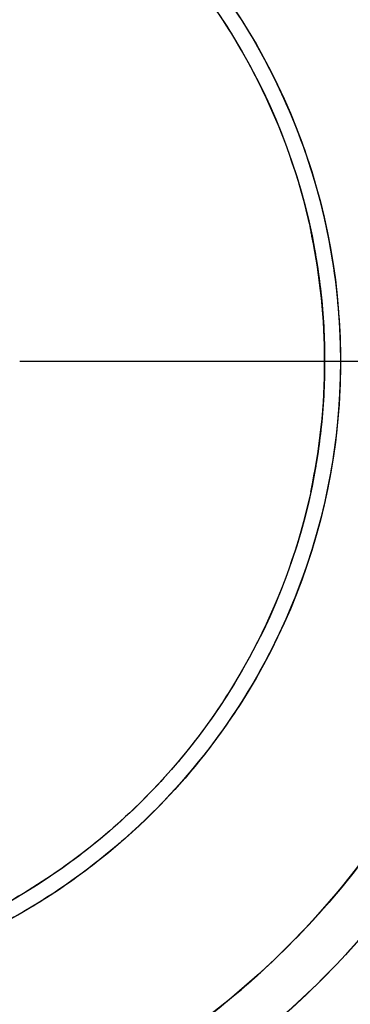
# Model space of a CAD drawing. Header units: inches. Extents: x 0.2 to 16.8, y 0.1 to 10.8.
# Tile 12 of 30: x 3.887 to 4.052, y 5.422 to 5.914. Entities that reach past the tile are written whole.
import ezdxf

# ---------------------------------------------------------------- set-up
doc = ezdxf.new("R2010")
doc.units = ezdxf.units.IN
doc.header["$LTSCALE"] = 0.935
doc.header["$MEASUREMENT"] = 0
doc.linetypes.add('CENTER', pattern=[0.6, 0.375, -0.075, 0.075, -0.075])
doc.layers.get('0').update_dxf_attribs({"linetype": 'CONTINUOUS'})
doc.layers.add('DEFAULT_1', color=7, linetype='CENTER')

msp = doc.modelspace()

# ---------------------------------------------------------------- linework, layer by layer
at = {"color": 7, "linetype": 'CONTINUOUS'}
for radius in [0.4365, 0.41287, 0.318, 0.3101]:
    msp.add_circle((3.72905, 5.74354), radius, dxfattribs=at)
at = {"linetype": 'CONTINUOUS'}
for points, knots in [([(3.72905, 6.18004, 2.37658), (3.73705, 6.18004, 2.37658), (3.7533, 6.17959, 2.37658), (3.78664, 6.17681, 2.37658), (3.82969, 6.16939, 2.37658), (3.88183, 6.15368, 2.37658), (3.95236, 6.12223, 2.37658), (4.03512, 6.06283, 2.37658), (4.11228, 5.9648, 2.37658), (4.15861, 5.84895, 2.37658), (4.16866, 5.74757, 2.37658), (4.16064, 5.67076, 2.37658), (4.14816, 5.61776, 2.37658), (4.13307, 5.57677, 2.37658), (4.11881, 5.54651, 2.37658), (4.10726, 5.52518, 2.37658), (4.09457, 5.50452, 2.37658), (4.07549, 5.47704, 2.37658), (4.04754, 5.44347, 2.37658), (4.00787, 5.40616, 2.37658), (3.94536, 5.36081, 2.37658), (3.85756, 5.3211, 2.37658), (3.78165, 5.30871, 2.37658), (3.74542, 5.30735, 2.37658)], [0, 0, 0, 0, 0.017748, 0.036039, 0.074192, 0.114423, 0.156516, 0.245126, 0.337355, 0.429584, 0.518194, 0.560301, 0.600519, 0.638681, 0.656968, 0.67471, 0.692453, 0.71074, 0.748902, 0.78912, 0.831227, 0.919837, 1, 1, 1, 1]), ([(3.87762, 5.35833, 2.4002), (3.90255, 5.36795, 2.4002), (3.94271, 5.38809, 2.4002), (3.99279, 5.42442, 2.4002), (4.0303, 5.45971, 2.4002), (4.05674, 5.49146, 2.4002), (4.07479, 5.51745, 2.4002), (4.0868, 5.537, 2.4002), (4.09772, 5.55717, 2.4002), (4.1112, 5.5858, 2.4002), (4.12548, 5.62457, 2.4002), (4.13729, 5.6747, 2.4002), (4.14487, 5.74736, 2.4002), (4.13536, 5.84325, 2.4002), (4.09154, 5.95282, 2.4002), (4.01856, 6.04555, 2.4002), (3.94027, 6.10174, 2.4002), (3.87356, 6.13148, 2.4002), (3.83578, 6.14287, 2.4002), (3.81486, 6.14743, 2.4002), (3.81069, 6.14827, 2.4002)], [0, 0, 0, 0, 0.07527, 0.126036, 0.174525, 0.220535, 0.242583, 0.263974, 0.285366, 0.307413, 0.353424, 0.401912, 0.452679, 0.559512, 0.670708, 0.781903, 0.888737, 0.939486, 0.98799, 1, 1, 1, 1]), ([(3.41744, 5.80694, 2.4002), (3.41805, 5.80997, 2.4002), (3.42449, 5.83938, 2.4002), (3.44542, 5.89547, 2.4002), (3.49643, 5.96649, 2.4002), (3.56786, 6.02274, 2.4002), (3.65228, 6.05647, 2.4002), (3.7393, 6.06514, 2.4002), (3.80775, 6.05364, 2.4002), (3.85602, 6.03586, 2.4002), (3.88838, 6.01951, 2.4002), (3.91873, 5.99965, 2.4002), (3.95826, 5.96675, 2.4002), (4.00244, 5.91321, 2.4002), (4.0368, 5.83715, 2.4002), (4.04584, 5.78181, 2.4002), (4.04683, 5.75539, 2.4002)], [0, 0, 0, 0, 0.010077, 0.097967, 0.192761, 0.291426, 0.39009, 0.484884, 0.572774, 0.6136, 0.652128, 0.690657, 0.731483, 0.819373, 0.914167, 1, 1, 1, 1]), ([(3.42554, 5.80711, 2.2342), (3.42724, 5.81523, 2.2342), (3.43621, 5.85091, 2.2342), (3.46246, 5.90899, 2.2342), (3.50554, 5.9612, 2.2342), (3.54409, 5.99329, 2.2342), (3.57368, 6.01265, 2.2342), (3.60524, 6.0286, 2.2342), (3.65231, 6.04593, 2.2342), (3.71907, 6.05715, 2.2342), (3.80392, 6.0487, 2.2342), (3.88624, 6.0158, 2.2342), (3.9559, 5.96095, 2.2342), (4.00564, 5.89169, 2.2342), (4.02554, 5.83836, 2.2342), (4.0317, 5.81113, 2.2342), (4.03204, 5.80959, 2.2342)], [0, 0, 0, 0, 0.029473, 0.130643, 0.224445, 0.268017, 0.309137, 0.350257, 0.393829, 0.487631, 0.588801, 0.694102, 0.799404, 0.900574, 0.994376, 1, 1, 1, 1]), ([(4.03293, 5.80535, 2.2342), (4.03477, 5.79633, 2.2342), (4.03799, 5.77583, 2.2342), (4.03915, 5.75508, 2.2342), (4.03915, 5.74354, 2.2342)], [0, 0, 0, 0, 0.443633, 1, 1, 1, 1]), ([(4.03915, 5.74354, 2.2342), (4.03915, 5.732, 2.2342), (4.03797, 5.71083, 2.2342), (4.03464, 5.68992, 2.2342), (4.03268, 5.6805, 2.2342)], [0, 0, 0, 0, 0.5454, 1, 1, 1, 1]), ([(4.03219, 5.67817, 2.2342), (4.0318, 5.6764, 2.2342), (4.02562, 5.64893, 2.2342), (4.00564, 5.59539, 2.2342), (3.9559, 5.52613, 2.2342), (3.88624, 5.47128, 2.2342), (3.80392, 5.43838, 2.2342), (3.71907, 5.42993, 2.2342), (3.65231, 5.44114, 2.2342), (3.60524, 5.45848, 2.2342), (3.57368, 5.47443, 2.2342), (3.54409, 5.49379, 2.2342), (3.50554, 5.52588, 2.2342), (3.46246, 5.57808, 2.2342), (3.43513, 5.63857, 2.2342), (3.426, 5.67693, 2.2342), (3.42404, 5.68766, 2.2342)], [0, 0, 0, 0, 0.006384, 0.099248, 0.199406, 0.303654, 0.407902, 0.50806, 0.600924, 0.64406, 0.684769, 0.725478, 0.768614, 0.861477, 0.961636, 1, 1, 1, 1]), ([(4.04184, 5.68623, 2.4002), (4.03983, 5.67523, 2.4002), (4.03047, 5.6359, 2.4002), (4.00244, 5.57387, 2.4002), (3.95826, 5.52033, 2.4002), (3.91873, 5.48743, 2.4002), (3.88838, 5.46757, 2.4002), (3.85602, 5.45122, 2.4002), (3.80775, 5.43344, 2.4002), (3.7393, 5.42194, 2.4002), (3.65228, 5.43061, 2.4002), (3.56786, 5.46434, 2.4002), (3.49643, 5.52059, 2.4002), (3.44542, 5.59161, 2.4002), (3.42493, 5.64652, 2.4002), (3.41859, 5.67469, 2.4002), (3.4182, 5.6765, 2.4002)], [0, 0, 0, 0, 0.03836, 0.138519, 0.231383, 0.274519, 0.315228, 0.355937, 0.399073, 0.491938, 0.592096, 0.696344, 0.800593, 0.900751, 0.993615, 1, 1, 1, 1])]:
    msp.add_open_spline(points, degree=3, knots=knots, dxfattribs=at)
at = {"color": 7, "linetype": 'CONTINUOUS'}
for points, knots in [([(3.77352, 5.33311), (3.78191, 5.33402), (3.8176, 5.33901), (3.87922, 5.35597), (3.95345, 5.3937), (4.01861, 5.44539), (4.07171, 5.50846), (4.11081, 5.57949), (4.13503, 5.65563), (4.14436, 5.73451), (4.13845, 5.81405), (4.1172, 5.89166), (4.081, 5.96449), (4.03063, 6.02947), (3.96747, 6.08408), (3.8936, 6.12533), (3.83875, 6.14261), (3.81038, 6.14836), (3.80981, 6.14847)], [0, 0, 0, 0, 0.021585, 0.092202, 0.16295, 0.233777, 0.304166, 0.373097, 0.440479, 0.507901, 0.575679, 0.643856, 0.713075, 0.783013, 0.853411, 0.925897, 0.998533, 1, 1, 1, 1]), ([(3.41768, 5.8082), (3.42197, 5.8289), (3.4349, 5.8698), (3.46614, 5.92634), (3.50883, 5.97604), (3.56143, 6.01654), (3.62228, 6.04561), (3.68872, 6.06143), (3.75773, 6.06277), (3.82536, 6.04909), (3.88742, 6.02193), (3.94102, 5.98357), (3.98501, 5.93592), (4.01857, 5.88028), (4.03496, 5.83396), (4.04062, 5.80719), (4.04163, 5.80174)], [0, 0, 0, 0, 0.07243, 0.146355, 0.220264, 0.295803, 0.372657, 0.45008, 0.528537, 0.607778, 0.685126, 0.759415, 0.832496, 0.906274, 0.981017, 1, 1, 1, 1]), ([(4.03915, 5.74354), (4.0391, 5.76444), (4.03695, 5.78617), (4.03252, 5.80742), (4.03236, 5.80816)], [0, 0, 0, 0, 0.964964, 1, 1, 1, 1]), ([(4.04539, 5.71134), (4.04452, 5.70282), (4.04007, 5.6718), (4.02453, 5.61957), (3.99116, 5.5591), (3.94556, 5.50745), (3.89118, 5.46714), (3.83089, 5.44), (3.76767, 5.42567), (3.70284, 5.42447), (3.63844, 5.43637), (3.57694, 5.46164), (3.52129, 5.49971), (3.4741, 5.54935), (3.43826, 5.60876), (3.42338, 5.65287), (3.41841, 5.6755)], [0, 0, 0, 0, 0.028561, 0.104527, 0.181049, 0.257825, 0.333349, 0.405841, 0.477537, 0.548813, 0.621373, 0.69518, 0.769697, 0.845374, 0.922653, 1, 1, 1, 1])]:
    msp.add_open_spline(points, degree=3, knots=knots, dxfattribs=at)
at = {"linetype": 'CONTINUOUS'}
for points in [[(4.03204, 5.80959, 2.2342), (4.03235, 5.80818, 2.2342), (4.03264, 5.80677, 2.2342), (4.03293, 5.80535, 2.2342)], [(4.04683, 5.75539, 2.4002), (4.04686, 5.75461, 2.4002), (4.04689, 5.75382, 2.4002), (4.04691, 5.75304, 2.4002)], [(4.04691, 5.75304, 2.4002), (4.04692, 5.75278, 2.4002), (4.04693, 5.75252, 2.4002), (4.04693, 5.75226, 2.4002)], [(4.04693, 5.75226, 2.4002), (4.04701, 5.74935, 2.4002), (4.04705, 5.74645, 2.4002), (4.04705, 5.74354, 2.4002)], [(4.04705, 5.74354, 2.4002), (4.04705, 5.72433, 2.4002), (4.0453, 5.70512, 2.4002), (4.04184, 5.68623, 2.4002)], [(4.03268, 5.6805, 2.2342), (4.03252, 5.67972, 2.2342), (4.03235, 5.67894, 2.2342), (4.03219, 5.67817, 2.2342)]]:
    msp.add_open_spline(points, degree=3, dxfattribs=at)
at = {"color": 7, "linetype": 'CONTINUOUS'}
for points in [[(4.03236, 5.80816), (4.03226, 5.80864), (4.03216, 5.80912), (4.03205, 5.80959)], [(4.04163, 5.80174), (4.04446, 5.78643), (4.04617, 5.77092), (4.04681, 5.75539)], [(4.04681, 5.75539), (4.04681, 5.75531), (4.04681, 5.75522), (4.04682, 5.75514)], [(4.04682, 5.75514), (4.04685, 5.75432), (4.04688, 5.7535), (4.04691, 5.75268)], [(4.04691, 5.75268), (4.047, 5.74965), (4.04704, 5.74663), (4.04704, 5.7436)], [(4.0322, 5.67816), (4.03685, 5.69964), (4.03922, 5.72163), (4.03915, 5.74354)], [(4.04704, 5.7436), (4.04704, 5.73284), (4.04649, 5.72206), (4.04539, 5.71134)]]:
    msp.add_open_spline(points, degree=3, dxfattribs=at)
at = {"layer": 'DEFAULT_1', "color": 7, "linetype": 'CENTER'}
msp.add_line((3.88705, 5.74354), (4.35669, 5.74354), dxfattribs=at)

doc.saveas('drawing.dxf')
